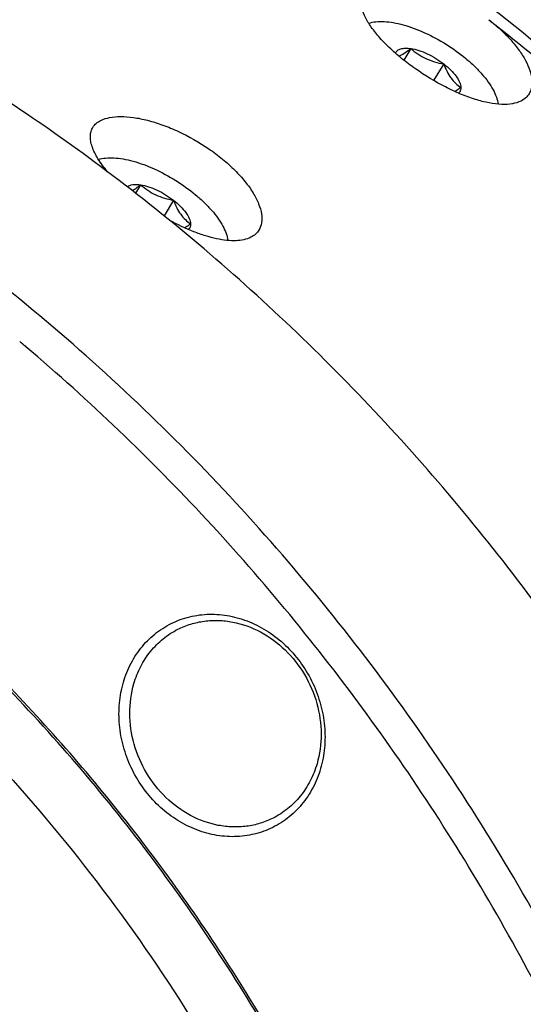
# Model space of a CAD drawing. Header units: millimetres. Extents: x 0 to 420, y 0 to 297.
# Tile 33 of 108: x 68.71 to 76.45, y 58.04 to 73.17. Entities that reach past the tile are written whole.
import ezdxf

# ---------------------------------------------------------------- set-up
doc = ezdxf.new("R2010")
doc.units = ezdxf.units.MM
doc.header["$LTSCALE"] = 23.1
for name, color, linetype in [('AXIS-OSI', 7, 'CONTINUOUS'), ('NOS-TELESO', 7, 'CONTINUOUS'), ('PRIR-VSTUP', 7, 'CONTINUOUS')]:
    doc.layers.add(name, color=color, linetype=linetype)

msp = doc.modelspace()

# ---------------------------------------------------------------- linework, layer by layer
at = {"layer": 'AXIS-OSI', "color": 7, "linetype": 'Continuous'}
for p, q in [((74.71762, 72.72949), (74.60791, 72.55229)), ((75.22476, 72.49209), (75.06743, 72.23799)), ((70.56425, 70.63528), (70.4855, 70.50809)), ((71.07138, 70.39788), (70.92402, 70.15988))]:
    msp.add_line(p, q, dxfattribs=at)
for points, knots in [([(74.06972, 73.11879), (74.10552, 73.1302), (74.18474, 73.14502), (74.31247, 73.14636), (74.45374, 73.12913), (74.66422, 73.08046), (74.94001, 72.97636), (75.26272, 72.80187), (75.51491, 72.62111), (75.69428, 72.46135), (75.80996, 72.34089), (75.90648, 72.22038), (75.98179, 72.10204), (76.03419, 71.98775), (76.05368, 71.91087), (76.05808, 71.87418)], [0, 0, 0, 0, 0.0448558, 0.0954082, 0.15200508, 0.21435318, 0.35295131, 0.502324, 0.65129149, 0.72214074, 0.78885535, 0.85042829, 0.90617782, 0.95589057, 1, 1, 1, 1]), ([(74.48085, 72.65838), (74.48419, 72.66617), (74.49292, 72.68114), (74.51873, 72.70719), (74.56663, 72.72937), (74.63771, 72.73794), (74.68962, 72.7337), (74.71762, 72.72949)], [0, 0, 0, 0, 0.0961744, 0.19427818, 0.4122647, 0.67854655, 1, 1, 1, 1]), ([(74.53095, 72.61512), (74.56071, 72.62496), (74.6257, 72.66043), (74.68455, 72.70383), (74.71762, 72.72949)], [0, 0, 0, 0, 0.42818611, 1, 1, 1, 1]), ([(74.71762, 72.72949), (74.75261, 72.69953), (74.82627, 72.64243), (74.94901, 72.5725), (75.08346, 72.52243), (75.17726, 72.50089), (75.22476, 72.49209)], [0, 0, 0, 0, 0.24374116, 0.49182594, 0.74437919, 1, 1, 1, 1]), ([(74.71762, 72.72949), (74.7588, 72.72329), (74.84511, 72.7014), (74.97379, 72.64961), (75.10305, 72.57958), (75.18537, 72.52278), (75.22476, 72.49209)], [0, 0, 0, 0, 0.22105375, 0.47032878, 0.73486771, 1, 1, 1, 1]), ([(75.22476, 72.49209), (75.26204, 72.46303), (75.32962, 72.40416), (75.41218, 72.31022), (75.46715, 72.22027), (75.48508, 72.15832), (75.48595, 72.13067)], [0, 0, 0, 0, 0.31058219, 0.58730069, 0.81828848, 1, 1, 1, 1]), ([(75.22476, 72.49209), (75.23919, 72.45314), (75.27022, 72.37856), (75.32949, 72.27712), (75.402, 72.19393), (75.45767, 72.14999), (75.48595, 72.13067)], [0, 0, 0, 0, 0.27467114, 0.53324183, 0.77354717, 1, 1, 1, 1]), ([(75.48595, 72.13067), (75.47835, 72.12478), (75.4495, 72.10271), (75.41997, 72.0815), (75.3976, 72.06692)], [0, 0, 0, 0, 0.26470342, 1, 1, 1, 1]), ([(75.48595, 72.13067), (75.48647, 72.11407), (75.48231, 72.08113), (75.46348, 72.05342), (75.45212, 72.0428)], [0, 0, 0, 0, 0.51648078, 1, 1, 1, 1]), ([(69.91634, 71.02458), (69.95214, 71.03599), (70.03137, 71.05081), (70.15909, 71.05215), (70.30037, 71.03492), (70.51085, 70.98625), (70.78664, 70.88215), (71.10935, 70.70766), (71.36154, 70.5269), (71.54091, 70.36714), (71.65658, 70.24668), (71.75311, 70.12617), (71.82842, 70.00783), (71.88081, 69.89354), (71.90031, 69.81666), (71.90471, 69.77997)], [0, 0, 0, 0, 0.0448558, 0.0954082, 0.15200508, 0.21435318, 0.35295131, 0.502324, 0.65129149, 0.72214073, 0.78885535, 0.85042829, 0.90617782, 0.95589057, 1, 1, 1, 1]), ([(70.3588, 70.60492), (70.3823, 70.62373), (70.43187, 70.6394), (70.50222, 70.64241), (70.54284, 70.6385), (70.56425, 70.63528)], [0, 0, 0, 0, 0.42584443, 0.69369272, 1, 1, 1, 1]), ([(70.43483, 70.54668), (70.45604, 70.55837), (70.50012, 70.58675), (70.54205, 70.61806), (70.56425, 70.63528)], [0, 0, 0, 0, 0.46299157, 1, 1, 1, 1]), ([(70.56425, 70.63528), (70.59924, 70.60532), (70.6729, 70.54823), (70.79563, 70.47829), (70.93008, 70.42822), (71.02388, 70.40669), (71.07138, 70.39788)], [0, 0, 0, 0, 0.24374116, 0.49182594, 0.74437919, 1, 1, 1, 1]), ([(70.56425, 70.63528), (70.60542, 70.62908), (70.69174, 70.60719), (70.82042, 70.5554), (70.94968, 70.48537), (71.03199, 70.42858), (71.07138, 70.39788)], [0, 0, 0, 0, 0.22105375, 0.47032878, 0.73486771, 1, 1, 1, 1]), ([(71.07138, 70.39788), (71.10867, 70.36882), (71.17625, 70.30996), (71.25881, 70.21601), (71.31378, 70.12607), (71.3317, 70.06411), (71.33257, 70.03647)], [0, 0, 0, 0, 0.31058219, 0.58730069, 0.81828848, 1, 1, 1, 1]), ([(71.07138, 70.39788), (71.08581, 70.35894), (71.11685, 70.28436), (71.17612, 70.18291), (71.24863, 70.09972), (71.3043, 70.05578), (71.33257, 70.03647)], [0, 0, 0, 0, 0.27467114, 0.53324183, 0.77354717, 1, 1, 1, 1]), ([(71.33257, 70.03647), (71.32498, 70.03057), (71.29613, 70.00851), (71.2666, 69.98729), (71.24423, 69.97271)], [0, 0, 0, 0, 0.26470342, 1, 1, 1, 1]), ([(71.33257, 70.03647), (71.33309, 70.01986), (71.32894, 69.98692), (71.31011, 69.95921), (71.29875, 69.94859)], [0, 0, 0, 0, 0.51648078, 1, 1, 1, 1])]:
    msp.add_open_spline(points, degree=3, knots=knots, dxfattribs=at)
at = {"layer": 'NOS-TELESO', "color": 7, "linetype": 'Continuous'}
msp.add_line((68.80159, 68.1461), (68.79903, 68.14827), dxfattribs=at)
msp.add_arc((48.41422, 44.07842), 31.54201, 49.738653, 49.959891, dxfattribs=at)
for points, knots in [([(78.50593, 25.02644), (79.07639, 25.31408), (80.19491, 25.93738), (81.79138, 27.00873), (83.29908, 28.21131), (84.70984, 29.53862), (86.01629, 30.98372), (87.61549, 33.06424), (89.32005, 35.92776), (90.84031, 39.68126), (91.8147, 43.6877), (92.15407, 47.15417), (92.14239, 49.96838), (91.93925, 52.81538), (91.32679, 56.36668), (90.25621, 59.82286), (89.13632, 62.49955), (87.84607, 65.10305), (85.93019, 68.18772), (83.19097, 71.54597), (80.0682, 74.49094), (76.62793, 76.95979), (74.14584, 78.26606), (72.87669, 78.82122)], [0, 0, 0, 0, 0.02882453, 0.0576937, 0.08665099, 0.11573766, 0.1449917, 0.17444695, 0.23402695, 0.29468834, 0.35649834, 0.41942669, 0.45129408, 0.48338923, 0.54811714, 0.6133907, 0.64615769, 0.6789486, 0.74441141, 0.80950448, 0.87394581, 0.93750052, 1, 1, 1, 1]), ([(77.87181, 71.74414), (76.63399, 72.86872), (74.00449, 74.90944), (71.07829, 76.49915), (69.57529, 77.15659)], [0, 0, 0, 0, 0.50481275, 1, 1, 1, 1]), ([(69.84997, 70.99042), (68.94146, 71.66178), (67.06322, 72.89852), (65.0582, 73.91782), (64.03746, 74.36432)], [0, 0, 0, 0, 0.50346191, 1, 1, 1, 1]), ([(76.41187, 71.923), (76.37034, 71.90206), (76.27111, 71.87304), (76.10431, 71.86603), (75.91252, 71.8906), (75.70106, 71.94564), (75.47591, 72.02891), (75.16229, 72.17563), (74.85872, 72.36025), (74.57745, 72.57262), (74.38854, 72.7381), (74.22682, 72.90521), (74.0974, 73.06902), (74.0044, 73.22521), (73.95063, 73.37014), (73.94137, 73.48429), (73.9592, 73.56269), (73.97544, 73.59696), (73.98517, 73.61267)], [0, 0, 0, 0, 0.04240614, 0.09264726, 0.15135282, 0.21802775, 0.29144603, 0.36989281, 0.53342988, 0.6140996, 0.69101356, 0.76214619, 0.82582631, 0.88093434, 0.92720731, 0.96576414, 0.98315043, 1, 1, 1, 1]), ([(67.32377, 19.38819), (67.89423, 19.67583), (69.01275, 20.29913), (70.60923, 21.37048), (72.11692, 22.57306), (73.52768, 23.90037), (74.83414, 25.34547), (76.43333, 27.42598), (78.13789, 30.28951), (79.65816, 34.04301), (80.63254, 38.04945), (80.97191, 41.51592), (80.96023, 44.33013), (80.75709, 47.17713), (80.14463, 50.72843), (79.07405, 54.18461), (77.95416, 56.8613), (76.66391, 59.4648), (74.74803, 62.54947), (72.00882, 65.90772), (68.88604, 68.85269), (65.44577, 71.32153), (62.96368, 72.62781), (61.69453, 73.18297)], [0, 0, 0, 0, 0.02882453, 0.0576937, 0.08665099, 0.11573766, 0.1449917, 0.17444695, 0.23402695, 0.29468834, 0.35649834, 0.41942669, 0.45129408, 0.48338923, 0.54811714, 0.6133907, 0.64615769, 0.6789486, 0.74441141, 0.80950448, 0.87394581, 0.93750052, 1, 1, 1, 1]), ([(75.91637, 73.17248), (76.90897, 72.39887), (78.81253, 70.72231), (81.36412, 67.88287), (83.58909, 64.74931), (85.45032, 61.37379), (86.91732, 57.81184), (87.96581, 54.12217), (88.57833, 50.36555), (88.74449, 46.60385), (88.4611, 42.89915), (87.7323, 39.31268), (86.56948, 35.90397), (84.99118, 32.72985), (83.02299, 29.84365), (80.69696, 27.29403), (78.05254, 25.12482), (76.10325, 23.95496), (75.095, 23.44658)], [0, 0, 0, 0, 0.06430637, 0.1292626, 0.19465788, 0.26025675, 0.32581245, 0.39108064, 0.45583293, 0.51987011, 0.58303451, 0.64522094, 0.70638556, 0.76655173, 0.82581168, 0.88432323, 0.94230068, 1, 1, 1, 1]), ([(75.91637, 73.17248), (75.97842, 73.12412), (76.09551, 73.02523), (76.25209, 72.86776), (76.38195, 72.70861), (76.48191, 72.55218), (76.54968, 72.40268), (76.58362, 72.26367), (76.58221, 72.13819), (76.55493, 72.06423), (76.53583, 72.03338)], [0, 0, 0, 0, 0.17029266, 0.33130389, 0.48002656, 0.61409021, 0.7320476, 0.83382885, 0.92147058, 1, 1, 1, 1]), ([(76.53583, 72.03338), (76.52152, 72.01027), (76.48478, 71.96696), (76.43748, 71.93592), (76.41187, 71.923)], [0, 0, 0, 0, 0.48666915, 1, 1, 1, 1]), ([(69.8318, 71.51846), (69.84556, 71.54069), (69.88186, 71.5826), (69.92821, 71.61247), (69.95353, 71.62523)], [0, 0, 0, 0, 0.4797563, 1, 1, 1, 1]), ([(69.95353, 71.62523), (69.99556, 71.64643), (70.09602, 71.67688), (70.26556, 71.68954), (70.46214, 71.67348), (70.67968, 71.62863), (70.91136, 71.5559), (71.23257, 71.42241), (71.54217, 71.24566), (71.8245, 71.03403), (72.01188, 70.86536), (72.16993, 70.69169), (72.29397, 70.51874), (72.38055, 70.3521), (72.42724, 70.1966), (72.43211, 70.05609), (72.40345, 69.97307), (72.38246, 69.93918)], [0, 0, 0, 0, 0.04222184, 0.09276438, 0.15179788, 0.21853129, 0.29158992, 0.36923553, 0.53021487, 0.60955176, 0.68539992, 0.75596602, 0.81976363, 0.87576851, 0.92366206, 0.96424365, 1, 1, 1, 1]), ([(70.05748, 70.83515), (70.00337, 70.89857), (69.91108, 71.02027), (69.82732, 71.1833), (69.79574, 71.30398), (69.78978, 71.38343), (69.80075, 71.45596), (69.81985, 71.49916), (69.8318, 71.51846)], [0, 0, 0, 0, 0.3280334, 0.59926984, 0.71408788, 0.81684347, 0.91064, 1, 1, 1, 1]), ([(69.6667, 20.56954), (70.6927, 21.08687), (72.67549, 22.27949), (75.36065, 24.49534), (77.71627, 27.10237), (79.70133, 30.05458), (81.28268, 33.30082), (82.43402, 36.78511), (83.13655, 40.44779), (83.37903, 44.22655), (83.158, 48.05697), (82.5919, 51.23275), (81.91593, 53.73676), (81.09143, 56.21162), (79.79314, 59.21436), (77.83503, 62.61183), (75.50788, 65.75048), (72.85165, 68.57633), (70.87735, 70.23122), (69.84997, 70.99042)], [0, 0, 0, 0, 0.05768243, 0.11565026, 0.17416556, 0.23344655, 0.29365224, 0.35487311, 0.41712794, 0.48036599, 0.54447343, 0.60928297, 0.64190078, 0.67461306, 0.74017125, 0.80573286, 0.87104558, 0.93587128, 1, 1, 1, 1]), ([(72.2585, 69.8288), (72.18927, 69.79389), (72.06139, 69.77138), (71.88371, 69.77893), (71.72603, 69.80489), (71.55658, 69.8501), (71.31239, 69.93677), (71.13108, 70.02342), (71.01088, 70.08898)], [0, 0, 0, 0, 0.17738433, 0.285858, 0.40764469, 0.54180887, 0.68674113, 1, 1, 1, 1]), ([(72.38246, 69.93918), (72.36814, 69.91606), (72.33141, 69.87276), (72.2841, 69.84171), (72.2585, 69.8288)], [0, 0, 0, 0, 0.48666915, 1, 1, 1, 1]), ([(70.8847, 28.19058), (71.50458, 28.89175), (72.65687, 30.39184), (74.07907, 32.86874), (75.18548, 35.549), (75.95909, 38.39048), (76.38862, 41.34947), (76.46788, 44.38044), (76.19603, 47.4369), (75.57748, 50.47205), (74.6219, 53.43946), (73.344, 56.29374), (71.76338, 58.99122), (69.90418, 61.49058), (67.79481, 63.75348), (65.46727, 65.74521), (62.9576, 67.43479), (61.17366, 68.34982), (60.26454, 68.74749)], [0, 0, 0, 0, 0.05815984, 0.11712539, 0.17700824, 0.23785989, 0.29967129, 0.3623761, 0.42585693, 0.4899537, 0.55447349, 0.61920132, 0.6839115, 0.74837926, 0.81239231, 0.87576215, 0.9383347, 1, 1, 1, 1]), ([(65.86521, 24.18329), (66.32053, 24.44315), (67.21156, 25.00076), (68.47799, 25.94369), (69.66927, 26.98925), (71.15327, 28.5169), (72.7922, 30.66185), (74.09434, 33.04953), (74.9276, 35.08227), (75.62409, 37.20825), (76.21465, 39.98761), (76.46312, 43.42816), (76.25096, 46.92171), (75.58298, 50.39732), (74.6584, 53.2192), (73.70838, 55.40148), (72.62273, 57.52202), (71.02421, 60.03241), (68.75518, 62.76453), (66.18068, 65.16119), (63.3531, 67.17321), (61.31729, 68.24095), (60.2768, 68.69608)], [0, 0, 0, 0, 0.02880255, 0.05767474, 0.08665717, 0.11578774, 0.17458216, 0.23432413, 0.26461661, 0.29518904, 0.35714016, 0.42016993, 0.48414821, 0.54887547, 0.6140994, 0.646825, 0.67956578, 0.74490976, 0.80986899, 0.87417516, 0.93760543, 1, 1, 1, 1]), ([(77.88015, 55.70613), (77.37537, 56.90682), (76.22622, 59.24981), (74.46242, 61.98976), (72.87174, 64.0409), (71.17597, 65.98062), (69.77949, 67.31774), (68.80159, 68.1461)], [0, 0, 0, 0, 0.25152571, 0.50264899, 0.62780815, 0.75250884, 1, 1, 1, 1]), ([(70.30032, 62.99045), (70.32997, 63.0921), (70.40831, 63.28795), (70.58173, 63.54853), (70.8033, 63.7624), (71.06442, 63.92072), (71.35467, 64.01711), (71.6624, 64.04787), (71.97544, 64.01211), (72.28167, 63.91162), (72.56948, 63.75062), (72.82809, 63.53545), (73.04786, 63.27441), (73.22058, 62.9774), (73.33979, 62.65562), (73.40093, 62.32113), (73.40161, 61.98669), (73.36098, 61.76918), (73.33057, 61.66494)], [0, 0, 0, 0, 0.06153802, 0.1216262, 0.18062145, 0.23907114, 0.29762115, 0.35689904, 0.41740194, 0.47941779, 0.54299247, 0.60793953, 0.67388082, 0.74030617, 0.80664313, 0.87233045, 0.93689134, 1, 1, 1, 1]), ([(71.13708, 63.80553), (71.20047, 63.83749), (71.33339, 63.89089), (71.5442, 63.93646), (71.76219, 63.94672), (72.0579, 63.91297), (72.42142, 63.78088), (72.80183, 63.50003), (73.10039, 63.12071), (73.29203, 62.67519), (73.36069, 62.20149), (73.31867, 61.88679), (73.2756, 61.73913)], [0, 0, 0, 0, 0.05778341, 0.11593675, 0.17479082, 0.23460429, 0.35731709, 0.48451477, 0.6147702, 0.74572126, 0.87480104, 1, 1, 1, 1]), ([(70.4618, 62.96996), (70.48829, 63.0608), (70.55765, 63.23605), (70.70987, 63.47077), (70.90378, 63.66593), (71.05682, 63.76506), (71.13708, 63.80553)], [0, 0, 0, 0, 0.25728685, 0.5087064, 0.75559029, 1, 1, 1, 1]), ([(73.33057, 61.66494), (73.30093, 61.56329), (73.22259, 61.36745), (73.04917, 61.10686), (72.82759, 60.89299), (72.56648, 60.73467), (72.27623, 60.63828), (71.9685, 60.60753), (71.65546, 60.64328), (71.34923, 60.74377), (71.06142, 60.90477), (70.80281, 61.11994), (70.58304, 61.38098), (70.41031, 61.678), (70.29111, 61.99977), (70.22997, 62.33426), (70.22929, 62.6687), (70.26992, 62.88621), (70.30032, 62.99045)], [0, 0, 0, 0, 0.06153802, 0.1216262, 0.18062145, 0.23907114, 0.29762115, 0.35689904, 0.41740194, 0.47941779, 0.54299247, 0.60793953, 0.67388082, 0.74030617, 0.80664313, 0.87233045, 0.93689134, 1, 1, 1, 1]), ([(72.60031, 60.90356), (72.53692, 60.8716), (72.40401, 60.8182), (72.19319, 60.77263), (71.9752, 60.76237), (71.6795, 60.79612), (71.31598, 60.92821), (70.93556, 61.20906), (70.63701, 61.58838), (70.44537, 62.0339), (70.37671, 62.5076), (70.41873, 62.8223), (70.4618, 62.96996)], [0, 0, 0, 0, 0.05778341, 0.11593675, 0.17479082, 0.23460429, 0.35731709, 0.48451477, 0.6147702, 0.74572126, 0.87480104, 1, 1, 1, 1]), ([(73.2756, 61.73913), (73.2491, 61.64829), (73.17975, 61.47304), (73.02753, 61.23832), (72.83362, 61.04316), (72.68058, 60.94403), (72.60031, 60.90356)], [0, 0, 0, 0, 0.25728676, 0.50870635, 0.75559032, 1, 1, 1, 1])]:
    msp.add_open_spline(points, degree=3, knots=knots, dxfattribs=at)
at = {"layer": 'PRIR-VSTUP', "color": 7, "linetype": 'Continuous'}
for points, knots in [([(66.63045, 63.46789), (67.86107, 62.35485), (70.12389, 59.874), (72.7734, 55.59118), (74.59799, 50.89655), (75.51676, 45.99217), (75.4887, 41.08748), (74.50972, 36.39284), (72.61858, 32.11519), (70.777, 29.63917), (69.74132, 28.54251)], [0, 0, 0, 0, 0.12825648, 0.25773959, 0.38719005, 0.515353, 0.64116335, 0.76391704, 0.88340756, 1, 1, 1, 1]), ([(62.23429, 51.14162), (61.92466, 51.68567), (61.48752, 52.87044), (61.45777, 54.72435), (62.06857, 56.41147), (63.0734, 57.47635), (64.0638, 58.00168), (65.15099, 58.30741), (66.6325, 58.23661), (68.27779, 57.46424), (69.15047, 56.58309), (69.50826, 56.0787)], [0, 0, 0, 0, 0.13288315, 0.26235142, 0.38601926, 0.50455805, 0.56333036, 0.62234702, 0.74263015, 0.86872524, 1, 1, 1, 1])]:
    msp.add_open_spline(points, degree=3, knots=knots, dxfattribs=at)

doc.saveas('drawing.dxf')
